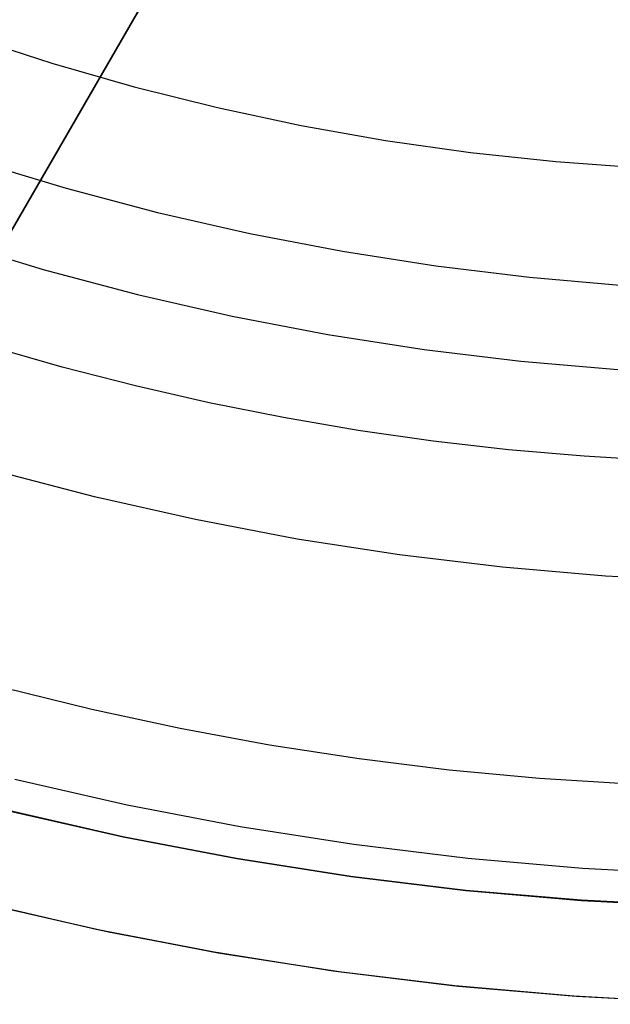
# Model space of a CAD drawing. Header units: millimetres. Extents: x 7986 to 9191, y -11326 to -10283.
# Tile 113 of 256: x 8576 to 8585, y -10719 to -10704. Entities that reach past the tile are written whole.
import ezdxf

# ---------------------------------------------------------------- set-up
doc = ezdxf.new("R2010")
doc.units = ezdxf.units.MM
doc.layers.add('BLANCO METALICO', color=7, linetype='Continuous', true_color=0xededed)

msp = doc.modelspace()

# ---------------------------------------------------------------- linework, layer by layer
at = {"color": 7, "true_color": 0xffffff}
for p, q in [((8575.382, -10704.351, 23.059), (8576.648, -10704.762, 23.059)), ((8575.382, -10704.351, 23.059), (8576.648, -10704.762, 23.059)), ((8576.648, -10704.762, 23.059), (8577.928, -10705.129, 23.059)), ((8576.648, -10704.762, 23.059), (8577.928, -10705.129, 23.059)), ((8577.928, -10705.129, 23.059), (8579.22, -10705.451, 23.059)), ((8577.928, -10705.129, 23.059), (8579.22, -10705.451, 23.059)), ((8579.22, -10705.451, 23.059), (8580.521, -10705.728, 23.059)), ((8579.22, -10705.451, 23.059), (8580.521, -10705.728, 23.059)), ((8580.521, -10705.728, 23.059), (8581.832, -10705.961, 23.059)), ((8580.521, -10705.728, 23.059), (8581.832, -10705.961, 23.059)), ((8581.832, -10705.961, 23.059), (8583.15, -10706.148, 23.059)), ((8581.832, -10705.961, 23.059), (8583.15, -10706.148, 23.059)), ((8583.15, -10706.148, 23.059), (8584.474, -10706.29, 23.059)), ((8583.15, -10706.148, 23.059), (8584.474, -10706.29, 23.059)), ((8575.468, -10706.282, 24.474), (8576.872, -10706.706, 24.474)), ((8575.468, -10706.282, 24.474), (8576.872, -10706.706, 24.474)), ((8584.474, -10706.29, 23.059), (8585.802, -10706.386, 23.059)), ((8584.474, -10706.29, 23.059), (8585.802, -10706.386, 23.059)), ((8576.872, -10706.706, 24.474), (8578.291, -10707.082, 24.474)), ((8576.872, -10706.706, 24.474), (8578.291, -10707.082, 24.474)), ((8578.291, -10707.082, 24.474), (8579.721, -10707.408, 24.474)), ((8578.291, -10707.082, 24.474), (8579.721, -10707.408, 24.474)), ((8579.721, -10707.408, 24.474), (8581.162, -10707.685, 24.474)), ((8579.721, -10707.408, 24.474), (8581.162, -10707.685, 24.474)), ((8575.066, -10707.531, 77.059), (8576.514, -10707.969, 77.059)), ((8575.066, -10707.531, 77.059), (8576.514, -10707.969, 77.059)), ((8581.162, -10707.685, 24.474), (8582.612, -10707.912, 24.474)), ((8581.162, -10707.685, 24.474), (8582.612, -10707.912, 24.474)), ((8576.514, -10707.969, 77.059), (8577.977, -10708.356, 77.059)), ((8576.514, -10707.969, 77.059), (8577.977, -10708.356, 77.059)), ((8582.612, -10707.912, 24.474), (8584.069, -10708.089, 24.474)), ((8582.612, -10707.912, 24.474), (8584.069, -10708.089, 24.474)), ((8584.069, -10708.089, 24.474), (8585.53, -10708.216, 24.474)), ((8584.069, -10708.089, 24.474), (8585.53, -10708.216, 24.474)), ((8577.977, -10708.356, 77.059), (8579.451, -10708.693, 77.059)), ((8577.977, -10708.356, 77.059), (8579.451, -10708.693, 77.059)), ((8579.451, -10708.693, 77.059), (8580.937, -10708.978, 77.059)), ((8579.451, -10708.693, 77.059), (8580.937, -10708.978, 77.059)), ((8580.937, -10708.978, 77.059), (8582.431, -10709.212, 77.059)), ((8580.937, -10708.978, 77.059), (8582.431, -10709.212, 77.059)), ((8576.811, -10709.486, 32.648), (8575.682, -10709.163, 32.648)), ((8576.811, -10709.486, 32.648), (8575.682, -10709.163, 32.648)), ((8582.431, -10709.212, 77.059), (8583.933, -10709.395, 77.059)), ((8582.431, -10709.212, 77.059), (8583.933, -10709.395, 77.059)), ((8583.933, -10709.395, 77.059), (8585.44, -10709.525, 77.059)), ((8583.933, -10709.395, 77.059), (8585.44, -10709.525, 77.059)), ((8577.949, -10709.779, 32.648), (8576.811, -10709.486, 32.648)), ((8577.949, -10709.779, 32.648), (8576.811, -10709.486, 32.648)), ((8579.094, -10710.041, 32.648), (8577.949, -10709.779, 32.648)), ((8579.094, -10710.041, 32.648), (8577.949, -10709.779, 32.648)), ((8580.247, -10710.272, 32.648), (8579.094, -10710.041, 32.648)), ((8580.247, -10710.272, 32.648), (8579.094, -10710.041, 32.648)), ((8581.406, -10710.471, 32.648), (8580.247, -10710.272, 32.648)), ((8581.406, -10710.471, 32.648), (8580.247, -10710.272, 32.648)), ((8582.571, -10710.638, 32.648), (8581.406, -10710.471, 32.648)), ((8582.571, -10710.638, 32.648), (8581.406, -10710.471, 32.648)), ((8583.742, -10710.772, 32.648), (8582.571, -10710.638, 32.648)), ((8583.742, -10710.772, 32.648), (8582.571, -10710.638, 32.648)), ((8584.917, -10710.873, 32.648), (8583.742, -10710.772, 32.648)), ((8584.917, -10710.873, 32.648), (8583.742, -10710.772, 32.648)), ((8586.096, -10710.94, 32.648), (8584.917, -10710.873, 32.648)), ((8586.096, -10710.94, 32.648), (8584.917, -10710.873, 32.648)), ((8577.311, -10711.505, 34.059), (8575.756, -10711.097, 34.059)), ((8577.311, -10711.505, 34.059), (8575.756, -10711.097, 34.059)), ((8578.88, -10711.859, 34.059), (8577.311, -10711.505, 34.059)), ((8578.88, -10711.859, 34.059), (8577.311, -10711.505, 34.059)), ((8580.46, -10712.16, 34.059), (8578.88, -10711.859, 34.059)), ((8580.46, -10712.16, 34.059), (8578.88, -10711.859, 34.059)), ((8582.049, -10712.406, 34.059), (8580.46, -10712.16, 34.059)), ((8582.049, -10712.406, 34.059), (8580.46, -10712.16, 34.059)), ((8583.646, -10712.598, 34.059), (8582.049, -10712.406, 34.059)), ((8583.646, -10712.598, 34.059), (8582.049, -10712.406, 34.059)), ((8585.249, -10712.736, 34.059), (8583.646, -10712.598, 34.059)), ((8585.249, -10712.736, 34.059), (8583.646, -10712.598, 34.059)), ((8586.855, -10712.818, 34.059), (8585.249, -10712.736, 34.059)), ((8586.855, -10712.818, 34.059), (8585.249, -10712.736, 34.059)), ((8575.901, -10714.467, 75.023), (8577.267, -10714.804, 75.023)), ((8575.901, -10714.467, 75.023), (8577.267, -10714.804, 75.023)), ((8577.267, -10714.804, 75.023), (8578.643, -10715.101, 75.023)), ((8577.267, -10714.804, 75.023), (8578.643, -10715.101, 75.023)), ((8578.643, -10715.101, 75.023), (8580.028, -10715.358, 75.023)), ((8578.643, -10715.101, 75.023), (8580.028, -10715.358, 75.023)), ((8580.028, -10715.358, 75.023), (8581.42, -10715.573, 75.023)), ((8580.028, -10715.358, 75.023), (8581.42, -10715.573, 75.023)), ((8581.42, -10715.573, 75.023), (8582.819, -10715.748, 75.023)), ((8581.42, -10715.573, 75.023), (8582.819, -10715.748, 75.023)), ((8582.819, -10715.748, 75.023), (8584.223, -10715.879, 75.023)), ((8582.819, -10715.748, 75.023), (8584.223, -10715.879, 75.023)), ((8576.074, -10715.892, 34.059), (8577.816, -10716.291, 34.059)), ((8576.074, -10715.892, 34.059), (8577.816, -10716.291, 34.059)), ((8584.223, -10715.879, 75.023), (8585.633, -10715.969, 75.023)), ((8584.223, -10715.879, 75.023), (8585.633, -10715.969, 75.023)), ((8577.816, -10716.291, 34.059), (8579.571, -10716.63, 34.059)), ((8577.816, -10716.291, 34.059), (8579.571, -10716.63, 34.059)), ((8577.75, -10716.789, 60.059), (8575.997, -10716.389, 60.059)), ((8577.75, -10716.789, 60.059), (8575.997, -10716.389, 60.059)), ((8576.001, -10716.39, 39.059), (8577.754, -10716.79, 39.059)), ((8576.001, -10716.39, 39.059), (8577.754, -10716.79, 39.059)), ((8576.005, -10716.391, 49.559), (8577.757, -10716.79, 49.559)), ((8579.571, -10716.63, 34.059), (8581.336, -10716.907, 34.059)), ((8579.571, -10716.63, 34.059), (8581.336, -10716.907, 34.059)), ((8579.516, -10717.128, 60.059), (8577.75, -10716.789, 60.059)), ((8579.516, -10717.128, 60.059), (8577.75, -10716.789, 60.059)), ((8577.754, -10716.79, 39.059), (8579.519, -10717.129, 39.059)), ((8577.754, -10716.79, 39.059), (8579.519, -10717.129, 39.059)), ((8577.757, -10716.79, 49.559), (8579.522, -10717.129, 49.559)), ((8581.336, -10716.907, 34.059), (8583.111, -10717.124, 34.059)), ((8581.336, -10716.907, 34.059), (8583.111, -10717.124, 34.059)), ((8581.292, -10717.407, 60.059), (8579.516, -10717.128, 60.059)), ((8581.292, -10717.407, 60.059), (8579.516, -10717.128, 60.059)), ((8579.519, -10717.129, 39.059), (8581.295, -10717.407, 39.059)), ((8579.519, -10717.129, 39.059), (8581.295, -10717.407, 39.059)), ((8579.522, -10717.129, 49.559), (8581.297, -10717.407, 49.559)), ((8583.111, -10717.124, 34.059), (8584.891, -10717.278, 34.059)), ((8583.111, -10717.124, 34.059), (8584.891, -10717.278, 34.059)), ((8584.891, -10717.278, 34.059), (8586.676, -10717.371, 34.059)), ((8584.891, -10717.278, 34.059), (8586.676, -10717.371, 34.059)), ((8583.078, -10717.623, 60.059), (8581.292, -10717.407, 60.059)), ((8583.078, -10717.623, 60.059), (8581.292, -10717.407, 60.059)), ((8581.295, -10717.407, 39.059), (8583.079, -10717.624, 39.059)), ((8581.295, -10717.407, 39.059), (8583.079, -10717.624, 39.059)), ((8581.297, -10717.407, 49.559), (8583.081, -10717.624, 49.559)), ((8584.869, -10717.778, 60.059), (8583.078, -10717.623, 60.059)), ((8584.869, -10717.778, 60.059), (8583.078, -10717.623, 60.059)), ((8583.079, -10717.624, 39.059), (8584.87, -10717.778, 39.059)), ((8583.079, -10717.624, 39.059), (8584.87, -10717.778, 39.059)), ((8583.081, -10717.624, 49.559), (8584.872, -10717.779, 49.559)), ((8575.516, -10717.805, 37.555), (8577.336, -10718.225, 37.555)), ((8575.6, -10717.826, 39.059), (8577.409, -10718.241, 39.059)), ((8575.6, -10717.826, 39.059), (8577.409, -10718.241, 39.059)), ((8586.665, -10717.871, 60.059), (8584.869, -10717.778, 60.059)), ((8586.665, -10717.871, 60.059), (8584.869, -10717.778, 60.059)), ((8584.87, -10717.778, 39.059), (8586.666, -10717.871, 39.059)), ((8584.87, -10717.778, 39.059), (8586.666, -10717.871, 39.059)), ((8584.872, -10717.779, 49.559), (8586.666, -10717.871, 49.559)), ((8575.737, -10717.86, 36.051), (8577.527, -10718.266, 36.051)), ((8575.737, -10717.86, 36.051), (8577.527, -10718.266, 36.051)), ((8577.336, -10718.225, 37.555), (8579.17, -10718.581, 37.555)), ((8577.409, -10718.241, 39.059), (8579.231, -10718.592, 39.059)), ((8577.409, -10718.241, 39.059), (8579.231, -10718.592, 39.059)), ((8577.527, -10718.266, 36.051), (8579.33, -10718.609, 36.051)), ((8577.527, -10718.266, 36.051), (8579.33, -10718.609, 36.051)), ((8579.17, -10718.581, 37.555), (8581.015, -10718.873, 37.555)), ((8579.231, -10718.592, 39.059), (8581.064, -10718.88, 39.059)), ((8579.231, -10718.592, 39.059), (8581.064, -10718.88, 39.059)), ((8579.33, -10718.609, 36.051), (8581.144, -10718.891, 36.051)), ((8579.33, -10718.609, 36.051), (8581.144, -10718.891, 36.051)), ((8581.015, -10718.873, 37.555), (8582.869, -10719.1, 37.555)), ((8581.064, -10718.88, 39.059), (8582.906, -10719.104, 39.059)), ((8581.064, -10718.88, 39.059), (8582.906, -10719.104, 39.059)), ((8581.144, -10718.891, 36.051), (8582.966, -10719.111, 36.051)), ((8581.144, -10718.891, 36.051), (8582.966, -10719.111, 36.051)), ((8582.869, -10719.1, 37.555), (8584.73, -10719.263, 37.555)), ((8582.906, -10719.104, 39.059), (8584.755, -10719.265, 39.059)), ((8582.906, -10719.104, 39.059), (8584.755, -10719.265, 39.059)), ((8582.966, -10719.111, 36.051), (8584.795, -10719.268, 36.051)), ((8582.966, -10719.111, 36.051), (8584.795, -10719.268, 36.051)), ((8584.73, -10719.263, 37.555), (8586.595, -10719.361, 37.555)), ((8584.755, -10719.265, 39.059), (8586.608, -10719.361, 39.059)), ((8584.755, -10719.265, 39.059), (8586.608, -10719.361, 39.059)), ((8584.795, -10719.268, 36.051), (8586.628, -10719.362, 36.051)), ((8584.795, -10719.268, 36.051), (8586.628, -10719.362, 36.051))]:
    msp.add_line(p, q, dxfattribs=at)
at = {"layer": 'BLANCO METALICO'}
for p, q in [((8556.123, -10741.825, 156.581), (8578.657, -10702.796, 156.581)), ((8556.123, -10741.825, 158.081), (8578.657, -10702.796, 158.081)), ((8578.657, -10702.795, 162.081), (8561.699, -10732.167, 162.081)), ((8561.699, -10732.167, 159.581), (8578.657, -10702.795, 159.581)), ((8578.657, -10702.795, 160.831), (8561.699, -10732.167, 160.831))]:
    msp.add_line(p, q, dxfattribs=at)

doc.saveas('drawing.dxf')
